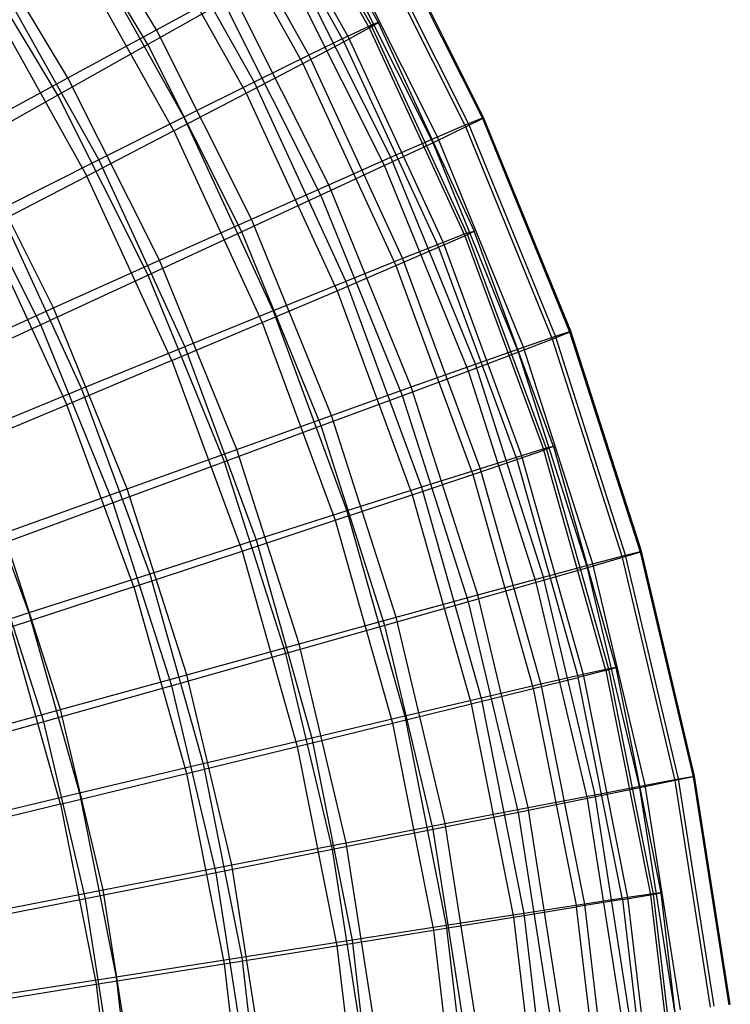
# Model space of a CAD drawing. Extents: x 0.05 to 6.09, y -3 to 3.03.
# Tile 122 of 124: x 5.35 to 6.07, y 0.36 to 1.36. Entities that reach past the tile are written whole.
import ezdxf

# ---------------------------------------------------------------- set-up
doc = ezdxf.new("R2010")
doc.units = 0
doc.header["$MEASUREMENT"] = 0
doc.layers.get('0').update_dxf_attribs({"color": 13, "linetype": 'CONTINUOUS'})

# ---------------------------------------------------------------- blocks, each defined once
blk = doc.blocks.new('GRUPUJ_1')
at = {"color": 0}
for p, q in [((5.53508, 4.55817, 3.40678), (5.64825, 4.35609, 3.40594)), ((5.53508, 4.55817, 3.40678), (5.64825, 4.35609, 3.40594)), ((5.53689, 4.56145, 2.92941), (5.6503, 4.35893, 2.92857)), ((5.53689, 4.56145, 2.92941), (5.6503, 4.35893, 2.92857)), ((5.54381, 4.5646, 3.16816), (5.65745, 4.36167, 3.16732)), ((5.54381, 4.5646, 3.16816), (5.65745, 4.36167, 3.16732)), ((5.62685, 4.34788, 2.69112), (5.51438, 4.54873, 2.69195)), ((5.62685, 4.34788, 2.69112), (5.51438, 4.54873, 2.69195)), ((5.43268, 4.35435, 1.89882), (5.32175, 4.53816, 1.89964)), ((5.43268, 4.35435, 1.89882), (5.32175, 4.53816, 1.89964)), ((5.51076, 4.54219, 3.64387), (5.62276, 4.3422, 3.64304)), ((5.51076, 4.54219, 3.64387), (5.62276, 4.3422, 3.64304)), ((5.42404, 4.33923, 4.43034), (5.31437, 4.52096, 4.43116)), ((5.42404, 4.33923, 4.43034), (5.31437, 4.52096, 4.43116)), ((5.47639, 4.52652, 2.45717), (5.58724, 4.32859, 2.45635)), ((5.47639, 4.52652, 2.45717), (5.58724, 4.32859, 2.45635)), ((5.471, 4.51676, 3.87802), (5.58113, 4.32011, 3.87721)), ((5.471, 4.51676, 3.87802), (5.58113, 4.32011, 3.87721)), ((5.42316, 4.49495, 2.22646), (5.53169, 4.30116, 2.22566)), ((5.42316, 4.49495, 2.22646), (5.53169, 4.30116, 2.22566)), ((5.34301, 4.30575, 1.68513), (5.23611, 4.48288, 1.68592)), ((5.34301, 4.30575, 1.68513), (5.23611, 4.48288, 1.68592)), ((5.41603, 4.48203, 4.10787), (5.5236, 4.28993, 4.10707)), ((5.41603, 4.48203, 4.10787), (5.5236, 4.28993, 4.10707)), ((5.74905, 4.25943, 2.81075), (5.64455, 4.46752, 2.81153)), ((5.74905, 4.25943, 2.81075), (5.64455, 4.46752, 2.81153)), ((5.76343, 4.26437, 3.28374), (5.65851, 4.47329, 3.28452)), ((5.76343, 4.26437, 3.28374), (5.65851, 4.47329, 3.28452)), ((5.76433, 4.26559, 3.04696), (5.65932, 4.4747, 3.04774)), ((5.76433, 4.26559, 3.04696), (5.65932, 4.4747, 3.04774)), ((5.33291, 4.28808, 4.64282), (5.22748, 4.46278, 4.6436)), ((5.33291, 4.28808, 4.64282), (5.22748, 4.46278, 4.6436)), ((5.74632, 4.25581, 3.51975), (5.64213, 4.46329, 3.52052)), ((5.74632, 4.25581, 3.51975), (5.64213, 4.46329, 3.52052)), ((5.35501, 4.45421, 2.00118), (5.46054, 4.26576, 2.0004)), ((5.35501, 4.45421, 2.00118), (5.46054, 4.26576, 2.0004)), ((5.71765, 4.24595, 2.57645), (5.61428, 4.45178, 2.57721)), ((5.71765, 4.24595, 2.57645), (5.61428, 4.45178, 2.57721)), ((5.45052, 4.25184, 4.33127), (5.34616, 4.4382, 4.33204)), ((5.45052, 4.25184, 4.33127), (5.34616, 4.4382, 4.33204)), ((5.71313, 4.23993, 3.75365), (5.61027, 4.44475, 3.75442)), ((5.71313, 4.23993, 3.75365), (5.61027, 4.44475, 3.75442)), ((5.67032, 4.22522, 2.34537), (5.5687, 4.42758, 2.34613)), ((5.67032, 4.22522, 2.34537), (5.5687, 4.42758, 2.34613)), ((5.66403, 4.21683, 3.98413), (5.56311, 4.41778, 3.98488)), ((5.66403, 4.21683, 3.98413), (5.56311, 4.41778, 3.98488)), ((5.27232, 4.40453, 1.78266), (5.37421, 4.22259, 1.7819)), ((5.27232, 4.40453, 1.78266), (5.37421, 4.22259, 1.7819)), ((5.43268, 4.35435, 1.89882), (5.50805, 4.39504, 2.11957)), ((5.43268, 4.35435, 1.89882), (5.50805, 4.39504, 2.11957)), ((5.60733, 4.19735, 2.11883), (5.50805, 4.39504, 2.11957)), ((5.60733, 4.19735, 2.11883), (5.50805, 4.39504, 2.11957)), ((5.26182, 4.38553, 4.54923), (5.36232, 4.20608, 4.54848)), ((5.26182, 4.38553, 4.54923), (5.36232, 4.20608, 4.54848)), ((5.50091, 4.38255, 4.21062), (5.42404, 4.33923, 4.43034)), ((5.50091, 4.38255, 4.21062), (5.42404, 4.33923, 4.43034)), ((5.59929, 4.18665, 4.20989), (5.50091, 4.38255, 4.21062)), ((5.59929, 4.18665, 4.20989), (5.50091, 4.38255, 4.21062)), ((5.62685, 4.34788, 2.69112), (5.6503, 4.35893, 2.92857)), ((5.62685, 4.34788, 2.69112), (5.6503, 4.35893, 2.92857)), ((5.64825, 4.35609, 3.40594), (5.65745, 4.36167, 3.16732)), ((5.64825, 4.35609, 3.40594), (5.65745, 4.36167, 3.16732)), ((5.65745, 4.36167, 3.16732), (5.6503, 4.35893, 2.92857)), ((5.65745, 4.36167, 3.16732), (5.6503, 4.35893, 2.92857)), ((5.74747, 4.14815, 2.92785), (5.6503, 4.35893, 2.92857)), ((5.74747, 4.14815, 2.92785), (5.6503, 4.35893, 2.92857)), ((5.65745, 4.36167, 3.16732), (5.75482, 4.15046, 3.1666)), ((5.65745, 4.36167, 3.16732), (5.75482, 4.15046, 3.1666)), ((5.34301, 4.30575, 1.68513), (5.43268, 4.35435, 1.89882)), ((5.34301, 4.30575, 1.68513), (5.43268, 4.35435, 1.89882)), ((5.52903, 4.1625, 1.8981), (5.43268, 4.35435, 1.89882)), ((5.52903, 4.1625, 1.8981), (5.43268, 4.35435, 1.89882)), ((5.62685, 4.34788, 2.69112), (5.58724, 4.32859, 2.45635)), ((5.62685, 4.34788, 2.69112), (5.58724, 4.32859, 2.45635)), ((5.62276, 4.3422, 3.64304), (5.64825, 4.35609, 3.40594)), ((5.62276, 4.3422, 3.64304), (5.64825, 4.35609, 3.40594)), ((5.62685, 4.34788, 2.69112), (5.72322, 4.13883, 2.6904)), ((5.62685, 4.34788, 2.69112), (5.72322, 4.13883, 2.6904)), ((5.64825, 4.35609, 3.40594), (5.74521, 4.14575, 3.40522)), ((5.64825, 4.35609, 3.40594), (5.74521, 4.14575, 3.40522)), ((5.42404, 4.33923, 4.43034), (5.33291, 4.28808, 4.64282)), ((5.42404, 4.33923, 4.43034), (5.33291, 4.28808, 4.64282)), ((5.5193, 4.14955, 4.42964), (5.42404, 4.33923, 4.43034)), ((5.5193, 4.14955, 4.42964), (5.42404, 4.33923, 4.43034)), ((5.58113, 4.32011, 3.87721), (5.62276, 4.3422, 3.64304)), ((5.58113, 4.32011, 3.87721), (5.62276, 4.3422, 3.64304)), ((5.62276, 4.3422, 3.64304), (5.71872, 4.13404, 3.64232)), ((5.62276, 4.3422, 3.64304), (5.71872, 4.13404, 3.64232)), ((5.58724, 4.32859, 2.45635), (5.53169, 4.30116, 2.22566)), ((5.58724, 4.32859, 2.45635), (5.53169, 4.30116, 2.22566)), ((5.58724, 4.32859, 2.45635), (5.68221, 4.12257, 2.45565)), ((5.58724, 4.32859, 2.45635), (5.68221, 4.12257, 2.45565)), ((5.5236, 4.28993, 4.10707), (5.58113, 4.32011, 3.87721)), ((5.5236, 4.28993, 4.10707), (5.58113, 4.32011, 3.87721)), ((5.58113, 4.32011, 3.87721), (5.67549, 4.11542, 3.87651)), ((5.58113, 4.32011, 3.87721), (5.67549, 4.11542, 3.87651)), ((5.23955, 4.24951, 1.4797), (5.34301, 4.30575, 1.68513)), ((5.23955, 4.24951, 1.4797), (5.34301, 4.30575, 1.68513)), ((5.43586, 4.12087, 1.68444), (5.34301, 4.30575, 1.68513)), ((5.43586, 4.12087, 1.68444), (5.34301, 4.30575, 1.68513)), ((5.53169, 4.30116, 2.22566), (5.46054, 4.26576, 2.0004)), ((5.53169, 4.30116, 2.22566), (5.46054, 4.26576, 2.0004)), ((5.53169, 4.30116, 2.22566), (5.62468, 4.09945, 2.22497)), ((5.53169, 4.30116, 2.22566), (5.62468, 4.09945, 2.22497)), ((5.33291, 4.28808, 4.64282), (5.22806, 4.22939, 4.84685)), ((5.33291, 4.28808, 4.64282), (5.22806, 4.22939, 4.84685)), ((5.42449, 4.10574, 4.64214), (5.33291, 4.28808, 4.64282)), ((5.42449, 4.10574, 4.64214), (5.33291, 4.28808, 4.64282)), ((5.45052, 4.25184, 4.33127), (5.5236, 4.28993, 4.10707)), ((5.45052, 4.25184, 4.33127), (5.5236, 4.28993, 4.10707)), ((5.5236, 4.28993, 4.10707), (5.61578, 4.08998, 4.10639)), ((5.5236, 4.28993, 4.10707), (5.61578, 4.08998, 4.10639)), ((5.46054, 4.26576, 2.0004), (5.37421, 4.22259, 1.7819)), ((5.46054, 4.26576, 2.0004), (5.37421, 4.22259, 1.7819)), ((5.46054, 4.26576, 2.0004), (5.55097, 4.06961, 1.99973)), ((5.46054, 4.26576, 2.0004), (5.55097, 4.06961, 1.99973)), ((5.71765, 4.24595, 2.57645), (5.74905, 4.25943, 2.81075)), ((5.71765, 4.24595, 2.57645), (5.74905, 4.25943, 2.81075)), ((5.76343, 4.26437, 3.28374), (5.74632, 4.25581, 3.51975)), ((5.76343, 4.26437, 3.28374), (5.74632, 4.25581, 3.51975)), ((5.74905, 4.25943, 2.81075), (5.76433, 4.26559, 3.04696)), ((5.74905, 4.25943, 2.81075), (5.76433, 4.26559, 3.04696)), ((5.83711, 4.04387, 2.8101), (5.74905, 4.25943, 2.81075)), ((5.83711, 4.04387, 2.8101), (5.74905, 4.25943, 2.81075)), ((5.76433, 4.26559, 3.04696), (5.76343, 4.26437, 3.28374)), ((5.76433, 4.26559, 3.04696), (5.76343, 4.26437, 3.28374)), ((5.85184, 4.04796, 3.28308), (5.76343, 4.26437, 3.28374)), ((5.85184, 4.04796, 3.28308), (5.76343, 4.26437, 3.28374)), ((5.85283, 4.04896, 3.0463), (5.76433, 4.26559, 3.04696)), ((5.85283, 4.04896, 3.0463), (5.76433, 4.26559, 3.04696)), ((5.32835, 4.0727, 1.47905), (5.23955, 4.24951, 1.4797)), ((5.32835, 4.0727, 1.47905), (5.23955, 4.24951, 1.4797)), ((5.45052, 4.25184, 4.33127), (5.36232, 4.20608, 4.54848)), ((5.45052, 4.25184, 4.33127), (5.36232, 4.20608, 4.54848)), ((5.45052, 4.25184, 4.33127), (5.53994, 4.05788, 4.33061)), ((5.45052, 4.25184, 4.33127), (5.53994, 4.05788, 4.33061)), ((5.74632, 4.25581, 3.51975), (5.71313, 4.23993, 3.75365)), ((5.74632, 4.25581, 3.51975), (5.71313, 4.23993, 3.75365)), ((5.83413, 4.04088, 3.5191), (5.74632, 4.25581, 3.51975)), ((5.83413, 4.04088, 3.5191), (5.74632, 4.25581, 3.51975)), ((5.71313, 4.23993, 3.75365), (5.66403, 4.21683, 3.98413)), ((5.71313, 4.23993, 3.75365), (5.66403, 4.21683, 3.98413)), ((5.67032, 4.22522, 2.34537), (5.71765, 4.24595, 2.57645)), ((5.67032, 4.22522, 2.34537), (5.71765, 4.24595, 2.57645)), ((5.79981, 4.02775, 3.75301), (5.71313, 4.23993, 3.75365)), ((5.79981, 4.02775, 3.75301), (5.71313, 4.23993, 3.75365)), ((5.80476, 4.03273, 2.5758), (5.71765, 4.24595, 2.57645)), ((5.80476, 4.03273, 2.5758), (5.71765, 4.24595, 2.57645)), ((5.31541, 4.05546, 4.8462), (5.22806, 4.22939, 4.84685)), ((5.31541, 4.05546, 4.8462), (5.22806, 4.22939, 4.84685)), ((5.37421, 4.22259, 1.7819), (5.2732, 4.17192, 1.57146)), ((5.37421, 4.22259, 1.7819), (5.2732, 4.17192, 1.57146)), ((5.37421, 4.22259, 1.7819), (5.46151, 4.03322, 1.78126)), ((5.37421, 4.22259, 1.7819), (5.46151, 4.03322, 1.78126)), ((5.60733, 4.19735, 2.11883), (5.67032, 4.22522, 2.34537)), ((5.60733, 4.19735, 2.11883), (5.67032, 4.22522, 2.34537)), ((5.75596, 4.0156, 2.34474), (5.67032, 4.22522, 2.34537)), ((5.75596, 4.0156, 2.34474), (5.67032, 4.22522, 2.34537)), ((5.66403, 4.21683, 3.98413), (5.59929, 4.18665, 4.20989)), ((5.66403, 4.21683, 3.98413), (5.59929, 4.18665, 4.20989)), ((5.74907, 4.00866, 3.9835), (5.66403, 4.21683, 3.98413)), ((5.74907, 4.00866, 3.9835), (5.66403, 4.21683, 3.98413)), ((5.25951, 4.15291, 4.75743), (5.36232, 4.20608, 4.54848)), ((5.25951, 4.15291, 4.75743), (5.36232, 4.20608, 4.54848)), ((5.44842, 4.0193, 4.54785), (5.36232, 4.20608, 4.54848)), ((5.44842, 4.0193, 4.54785), (5.36232, 4.20608, 4.54848)), ((5.52903, 4.1625, 1.8981), (5.60733, 4.19735, 2.11883)), ((5.52903, 4.1625, 1.8981), (5.60733, 4.19735, 2.11883)), ((5.69099, 3.99256, 2.11821), (5.60733, 4.19735, 2.11883)), ((5.69099, 3.99256, 2.11821), (5.60733, 4.19735, 2.11883)), ((5.59929, 4.18665, 4.20989), (5.5193, 4.14955, 4.42964)), ((5.59929, 4.18665, 4.20989), (5.5193, 4.14955, 4.42964)), ((5.6822, 3.98372, 4.20927), (5.59929, 4.18665, 4.20989)), ((5.6822, 3.98372, 4.20927), (5.59929, 4.18665, 4.20989)), ((5.2732, 4.17192, 1.57146), (5.35683, 3.99051, 1.57084)), ((5.2732, 4.17192, 1.57146), (5.35683, 3.99051, 1.57084)), ((5.43586, 4.12087, 1.68444), (5.52903, 4.1625, 1.8981)), ((5.43586, 4.12087, 1.68444), (5.52903, 4.1625, 1.8981)), ((5.61022, 3.96376, 1.8975), (5.52903, 4.1625, 1.8981)), ((5.61022, 3.96376, 1.8975), (5.52903, 4.1625, 1.8981)), ((5.25951, 4.15291, 4.75743), (5.34176, 3.97448, 4.75682)), ((5.25951, 4.15291, 4.75743), (5.34176, 3.97448, 4.75682)), ((5.5193, 4.14955, 4.42964), (5.42449, 4.10574, 4.64214)), ((5.5193, 4.14955, 4.42964), (5.42449, 4.10574, 4.64214)), ((5.59957, 3.95305, 4.42904), (5.5193, 4.14955, 4.42964)), ((5.59957, 3.95305, 4.42904), (5.5193, 4.14955, 4.42964)), ((5.74747, 4.14815, 2.92785), (5.72322, 4.13883, 2.6904)), ((5.74747, 4.14815, 2.92785), (5.72322, 4.13883, 2.6904)), ((5.74521, 4.14575, 3.40522), (5.75482, 4.15046, 3.1666)), ((5.74521, 4.14575, 3.40522), (5.75482, 4.15046, 3.1666)), ((5.74747, 4.14815, 2.92785), (5.75482, 4.15046, 3.1666)), ((5.74747, 4.14815, 2.92785), (5.75482, 4.15046, 3.1666)), ((5.74747, 4.14815, 2.92785), (5.82781, 3.93039, 2.92726)), ((5.74747, 4.14815, 2.92785), (5.82781, 3.93039, 2.92726)), ((5.83532, 3.93225, 3.166), (5.75482, 4.15046, 3.1666)), ((5.83532, 3.93225, 3.166), (5.75482, 4.15046, 3.1666)), ((5.72322, 4.13883, 2.6904), (5.68221, 4.12257, 2.45565)), ((5.72322, 4.13883, 2.6904), (5.68221, 4.12257, 2.45565)), ((5.71872, 4.13404, 3.64232), (5.74521, 4.14575, 3.40522)), ((5.71872, 4.13404, 3.64232), (5.74521, 4.14575, 3.40522)), ((5.72322, 4.13883, 2.6904), (5.8029, 3.92286, 2.68981)), ((5.72322, 4.13883, 2.6904), (5.8029, 3.92286, 2.68981)), ((5.74521, 4.14575, 3.40522), (5.82538, 3.92845, 3.40463)), ((5.74521, 4.14575, 3.40522), (5.82538, 3.92845, 3.40463)), ((5.67549, 4.11542, 3.87651), (5.71872, 4.13404, 3.64232)), ((5.67549, 4.11542, 3.87651), (5.71872, 4.13404, 3.64232)), ((5.71872, 4.13404, 3.64232), (5.79805, 3.919, 3.64174)), ((5.71872, 4.13404, 3.64232), (5.79805, 3.919, 3.64174)), ((5.32835, 4.0727, 1.47905), (5.43586, 4.12087, 1.68444)), ((5.32835, 4.0727, 1.47905), (5.43586, 4.12087, 1.68444)), ((5.5141, 3.92935, 1.68386), (5.43586, 4.12087, 1.68444)), ((5.5141, 3.92935, 1.68386), (5.43586, 4.12087, 1.68444)), ((5.68221, 4.12257, 2.45565), (5.62468, 4.09945, 2.22497)), ((5.68221, 4.12257, 2.45565), (5.62468, 4.09945, 2.22497)), ((5.68221, 4.12257, 2.45565), (5.76073, 3.90973, 2.45507)), ((5.68221, 4.12257, 2.45565), (5.76073, 3.90973, 2.45507)), ((5.61578, 4.08998, 4.10639), (5.67549, 4.11542, 3.87651)), ((5.61578, 4.08998, 4.10639), (5.67549, 4.11542, 3.87651)), ((5.67549, 4.11542, 3.87651), (5.7535, 3.90396, 3.87593)), ((5.67549, 4.11542, 3.87651), (5.7535, 3.90396, 3.87593)), ((5.42449, 4.10574, 4.64214), (5.31541, 4.05546, 4.8462)), ((5.42449, 4.10574, 4.64214), (5.31541, 4.05546, 4.8462)), ((5.50166, 3.91684, 4.64157), (5.42449, 4.10574, 4.64214)), ((5.50166, 3.91684, 4.64157), (5.42449, 4.10574, 4.64214)), ((5.62468, 4.09945, 2.22497), (5.55097, 4.06961, 1.99973)), ((5.62468, 4.09945, 2.22497), (5.55097, 4.06961, 1.99973)), ((5.62468, 4.09945, 2.22497), (5.70155, 3.89106, 2.2244)), ((5.62468, 4.09945, 2.22497), (5.70155, 3.89106, 2.2244)), ((5.53994, 4.05788, 4.33061), (5.61578, 4.08998, 4.10639)), ((5.53994, 4.05788, 4.33061), (5.61578, 4.08998, 4.10639)), ((5.61578, 4.08998, 4.10639), (5.69198, 3.88342, 4.10582)), ((5.61578, 4.08998, 4.10639), (5.69198, 3.88342, 4.10582)), ((5.2071, 4.01825, 1.28308), (5.32835, 4.0727, 1.47905)), ((5.2071, 4.01825, 1.28308), (5.32835, 4.0727, 1.47905)), ((5.40317, 3.88953, 1.47849), (5.32835, 4.0727, 1.47905)), ((5.40317, 3.88953, 1.47849), (5.32835, 4.0727, 1.47905)), ((5.55097, 4.06961, 1.99973), (5.46151, 4.03322, 1.78126)), ((5.55097, 4.06961, 1.99973), (5.46151, 4.03322, 1.78126)), ((5.55097, 4.06961, 1.99973), (5.62572, 3.86696, 1.99918)), ((5.55097, 4.06961, 1.99973), (5.62572, 3.86696, 1.99918)), ((5.31541, 4.05546, 4.8462), (5.19266, 3.99902, 5.04066)), ((5.31541, 4.05546, 4.8462), (5.19266, 3.99902, 5.04066)), ((5.38901, 3.87529, 4.84566), (5.31541, 4.05546, 4.8462)), ((5.38901, 3.87529, 4.84566), (5.31541, 4.05546, 4.8462)), ((5.44842, 4.0193, 4.54785), (5.53994, 4.05788, 4.33061)), ((5.44842, 4.0193, 4.54785), (5.53994, 4.05788, 4.33061)), ((5.53994, 4.05788, 4.33061), (5.61386, 3.85749, 4.33006)), ((5.53994, 4.05788, 4.33061), (5.61386, 3.85749, 4.33006)), ((5.83711, 4.04387, 2.8101), (5.85283, 4.04896, 3.0463)), ((5.83711, 4.04387, 2.8101), (5.85283, 4.04896, 3.0463)), ((5.85283, 4.04896, 3.0463), (5.85184, 4.04796, 3.28308)), ((5.85283, 4.04896, 3.0463), (5.85184, 4.04796, 3.28308)), ((5.92428, 3.82613, 3.04578), (5.85283, 4.04896, 3.0463)), ((5.92428, 3.82613, 3.04578), (5.85283, 4.04896, 3.0463)), ((5.83413, 4.04088, 3.5191), (5.79981, 4.02775, 3.75301)), ((5.83413, 4.04088, 3.5191), (5.79981, 4.02775, 3.75301)), ((5.80476, 4.03273, 2.5758), (5.83711, 4.04387, 2.8101)), ((5.80476, 4.03273, 2.5758), (5.83711, 4.04387, 2.8101)), ((5.85184, 4.04796, 3.28308), (5.83413, 4.04088, 3.5191)), ((5.85184, 4.04796, 3.28308), (5.83413, 4.04088, 3.5191)), ((5.90502, 3.81979, 3.51857), (5.83413, 4.04088, 3.5191)), ((5.90502, 3.81979, 3.51857), (5.83413, 4.04088, 3.5191)), ((5.90821, 3.82214, 2.80957), (5.83711, 4.04387, 2.8101)), ((5.90821, 3.82214, 2.80957), (5.83711, 4.04387, 2.8101)), ((5.92322, 3.82534, 3.28255), (5.85184, 4.04796, 3.28308)), ((5.92322, 3.82534, 3.28255), (5.85184, 4.04796, 3.28308)), ((5.46151, 4.03322, 1.78126), (5.35683, 3.99051, 1.57084)), ((5.46151, 4.03322, 1.78126), (5.35683, 3.99051, 1.57084)), ((5.46151, 4.03322, 1.78126), (5.53368, 3.83758, 1.78072)), ((5.46151, 4.03322, 1.78126), (5.53368, 3.83758, 1.78072)), ((5.75596, 4.0156, 2.34474), (5.80476, 4.03273, 2.5758)), ((5.75596, 4.0156, 2.34474), (5.80476, 4.03273, 2.5758)), ((5.87508, 3.8134, 2.57528), (5.80476, 4.03273, 2.5758)), ((5.87508, 3.8134, 2.57528), (5.80476, 4.03273, 2.5758)), ((5.44842, 4.0193, 4.54785), (5.34176, 3.97448, 4.75682)), ((5.44842, 4.0193, 4.54785), (5.34176, 3.97448, 4.75682)), ((5.44842, 4.0193, 4.54785), (5.5196, 3.82634, 4.54732)), ((5.44842, 4.0193, 4.54785), (5.5196, 3.82634, 4.54732)), ((5.79981, 4.02775, 3.75301), (5.74907, 4.00866, 3.9835)), ((5.79981, 4.02775, 3.75301), (5.74907, 4.00866, 3.9835)), ((5.86979, 3.8095, 3.75249), (5.79981, 4.02775, 3.75301)), ((5.86979, 3.8095, 3.75249), (5.79981, 4.02775, 3.75301)), ((5.74907, 4.00866, 3.9835), (5.6822, 3.98372, 4.20927)), ((5.74907, 4.00866, 3.9835), (5.6822, 3.98372, 4.20927)), ((5.69099, 3.99256, 2.11821), (5.75596, 4.0156, 2.34474)), ((5.69099, 3.99256, 2.11821), (5.75596, 4.0156, 2.34474)), ((5.81773, 3.79453, 3.98299), (5.74907, 4.00866, 3.9835)), ((5.81773, 3.79453, 3.98299), (5.74907, 4.00866, 3.9835)), ((5.8251, 3.79997, 2.34422), (5.75596, 4.0156, 2.34474)), ((5.8251, 3.79997, 2.34422), (5.75596, 4.0156, 2.34474)), ((5.35683, 3.99051, 1.57084), (5.23755, 3.94172, 1.36972)), ((5.35683, 3.99051, 1.57084), (5.23755, 3.94172, 1.36972)), ((5.35683, 3.99051, 1.57084), (5.42597, 3.8031, 1.57033)), ((5.35683, 3.99051, 1.57084), (5.42597, 3.8031, 1.57033)), ((5.61022, 3.96376, 1.8975), (5.69099, 3.99256, 2.11821)), ((5.61022, 3.96376, 1.8975), (5.69099, 3.99256, 2.11821)), ((5.75853, 3.7819, 2.11771), (5.69099, 3.99256, 2.11821)), ((5.75853, 3.7819, 2.11771), (5.69099, 3.99256, 2.11821)), ((5.6822, 3.98372, 4.20927), (5.59957, 3.95305, 4.42904)), ((5.6822, 3.98372, 4.20927), (5.59957, 3.95305, 4.42904)), ((5.74913, 3.77497, 4.20878), (5.6822, 3.98372, 4.20927)), ((5.74913, 3.77497, 4.20878), (5.6822, 3.98372, 4.20927)), ((5.22059, 3.92368, 4.9563), (5.34176, 3.97448, 4.75682)), ((5.22059, 3.92368, 4.9563), (5.34176, 3.97448, 4.75682)), ((5.40976, 3.79015, 4.75632), (5.34176, 3.97448, 4.75682)), ((5.40976, 3.79015, 4.75632), (5.34176, 3.97448, 4.75682)), ((5.5141, 3.92935, 1.68386), (5.61022, 3.96376, 1.8975)), ((5.5141, 3.92935, 1.68386), (5.61022, 3.96376, 1.8975)), ((5.67577, 3.75932, 1.89702), (5.61022, 3.96376, 1.8975)), ((5.67577, 3.75932, 1.89702), (5.61022, 3.96376, 1.8975)), ((5.59957, 3.95305, 4.42904), (5.50166, 3.91684, 4.64157)), ((5.59957, 3.95305, 4.42904), (5.50166, 3.91684, 4.64157)), ((5.66438, 3.75092, 4.42856), (5.59957, 3.95305, 4.42904)), ((5.66438, 3.75092, 4.42856), (5.59957, 3.95305, 4.42904)), ((5.23755, 3.94172, 1.36972), (5.30323, 3.7637, 1.36923)), ((5.23755, 3.94172, 1.36972), (5.30323, 3.7637, 1.36923)), ((5.40317, 3.88953, 1.47849), (5.5141, 3.92935, 1.68386)), ((5.40317, 3.88953, 1.47849), (5.5141, 3.92935, 1.68386)), ((5.57727, 3.73234, 1.68339), (5.5141, 3.92935, 1.68386)), ((5.57727, 3.73234, 1.68339), (5.5141, 3.92935, 1.68386)), ((5.82781, 3.93039, 2.92726), (5.8029, 3.92286, 2.68981)), ((5.82781, 3.93039, 2.92726), (5.8029, 3.92286, 2.68981)), ((5.83532, 3.93225, 3.166), (5.82538, 3.92845, 3.40463)), ((5.83532, 3.93225, 3.166), (5.82538, 3.92845, 3.40463)), ((5.83532, 3.93225, 3.166), (5.82781, 3.93039, 2.92726)), ((5.83532, 3.93225, 3.166), (5.82781, 3.93039, 2.92726)), ((5.82781, 3.93039, 2.92726), (5.89081, 3.70699, 2.92679)), ((5.82781, 3.93039, 2.92726), (5.89081, 3.70699, 2.92679)), ((5.83532, 3.93225, 3.166), (5.89845, 3.7084, 3.16553)), ((5.83532, 3.93225, 3.166), (5.89845, 3.7084, 3.16553)), ((5.7535, 3.90396, 3.87593), (5.79805, 3.919, 3.64174)), ((5.7535, 3.90396, 3.87593), (5.79805, 3.919, 3.64174)), ((5.8029, 3.92286, 2.68981), (5.76073, 3.90973, 2.45507)), ((5.8029, 3.92286, 2.68981), (5.76073, 3.90973, 2.45507)), ((5.79805, 3.919, 3.64174), (5.82538, 3.92845, 3.40463)), ((5.79805, 3.919, 3.64174), (5.82538, 3.92845, 3.40463)), ((5.79805, 3.919, 3.64174), (5.86027, 3.69839, 3.64127)), ((5.79805, 3.919, 3.64174), (5.86027, 3.69839, 3.64127)), ((5.8029, 3.92286, 2.68981), (5.86538, 3.70131, 2.68935)), ((5.8029, 3.92286, 2.68981), (5.86538, 3.70131, 2.68935)), ((5.88825, 3.70553, 3.40416), (5.82538, 3.92845, 3.40463)), ((5.88825, 3.70553, 3.40416), (5.82538, 3.92845, 3.40463)), ((5.50166, 3.91684, 4.64157), (5.38901, 3.87529, 4.84566)), ((5.50166, 3.91684, 4.64157), (5.38901, 3.87529, 4.84566)), ((5.56396, 3.72253, 4.64111), (5.50166, 3.91684, 4.64157)), ((5.56396, 3.72253, 4.64111), (5.50166, 3.91684, 4.64157)), ((5.76073, 3.90973, 2.45507), (5.70155, 3.89106, 2.2244)), ((5.76073, 3.90973, 2.45507), (5.70155, 3.89106, 2.2244)), ((5.76073, 3.90973, 2.45507), (5.82231, 3.69139, 2.45461)), ((5.76073, 3.90973, 2.45507), (5.82231, 3.69139, 2.45461)), ((5.69198, 3.88342, 4.10582), (5.7535, 3.90396, 3.87593)), ((5.69198, 3.88342, 4.10582), (5.7535, 3.90396, 3.87593)), ((5.7535, 3.90396, 3.87593), (5.81468, 3.68703, 3.87547)), ((5.7535, 3.90396, 3.87593), (5.81468, 3.68703, 3.87547)), ((5.27807, 3.84453, 1.28256), (5.40317, 3.88953, 1.47849)), ((5.27807, 3.84453, 1.28256), (5.40317, 3.88953, 1.47849)), ((5.46358, 3.70112, 1.47804), (5.40317, 3.88953, 1.47849)), ((5.46358, 3.70112, 1.47804), (5.40317, 3.88953, 1.47849)), ((5.70155, 3.89106, 2.2244), (5.62572, 3.86696, 1.99918)), ((5.70155, 3.89106, 2.2244), (5.62572, 3.86696, 1.99918)), ((5.70155, 3.89106, 2.2244), (5.76184, 3.67728, 2.22395)), ((5.70155, 3.89106, 2.2244), (5.76184, 3.67728, 2.22395)), ((5.61386, 3.85749, 4.33006), (5.69198, 3.88342, 4.10582)), ((5.61386, 3.85749, 4.33006), (5.69198, 3.88342, 4.10582)), ((5.69198, 3.88342, 4.10582), (5.75174, 3.67151, 4.10538)), ((5.69198, 3.88342, 4.10582), (5.75174, 3.67151, 4.10538)), ((5.38901, 3.87529, 4.84566), (5.26227, 3.82864, 5.04014)), ((5.38901, 3.87529, 4.84566), (5.26227, 3.82864, 5.04014)), ((5.44844, 3.68995, 4.84521), (5.38901, 3.87529, 4.84566)), ((5.44844, 3.68995, 4.84521), (5.38901, 3.87529, 4.84566)), ((5.62572, 3.86696, 1.99918), (5.53368, 3.83758, 1.78072)), ((5.62572, 3.86696, 1.99918), (5.53368, 3.83758, 1.78072)), ((5.62572, 3.86696, 1.99918), (5.68435, 3.65908, 1.99874)), ((5.62572, 3.86696, 1.99918), (5.68435, 3.65908, 1.99874)), ((5.5196, 3.82634, 4.54732), (5.61386, 3.85749, 4.33006)), ((5.5196, 3.82634, 4.54732), (5.61386, 3.85749, 4.33006)), ((5.61386, 3.85749, 4.33006), (5.67184, 3.65193, 4.32963)), ((5.61386, 3.85749, 4.33006), (5.67184, 3.65193, 4.32963)), ((5.33537, 3.66584, 1.28213), (5.27807, 3.84453, 1.28256)), ((5.33537, 3.66584, 1.28213), (5.27807, 3.84453, 1.28256)), ((5.53368, 3.83758, 1.78072), (5.42597, 3.8031, 1.57033)), ((5.53368, 3.83758, 1.78072), (5.42597, 3.8031, 1.57033)), ((5.53368, 3.83758, 1.78072), (5.59028, 3.63689, 1.7803)), ((5.53368, 3.83758, 1.78072), (5.59028, 3.63689, 1.7803)), ((5.31847, 3.65337, 5.03973), (5.26227, 3.82864, 5.04014)), ((5.31847, 3.65337, 5.03973), (5.26227, 3.82864, 5.04014)), ((5.40976, 3.79015, 4.75632), (5.5196, 3.82634, 4.54732)), ((5.40976, 3.79015, 4.75632), (5.5196, 3.82634, 4.54732)), ((5.5196, 3.82634, 4.54732), (5.57543, 3.6284, 4.5469)), ((5.5196, 3.82634, 4.54732), (5.57543, 3.6284, 4.5469)), ((5.90502, 3.81979, 3.51857), (5.86979, 3.8095, 3.75249)), ((5.90502, 3.81979, 3.51857), (5.86979, 3.8095, 3.75249)), ((5.87508, 3.8134, 2.57528), (5.90821, 3.82214, 2.80957)), ((5.87508, 3.8134, 2.57528), (5.90821, 3.82214, 2.80957)), ((5.92322, 3.82534, 3.28255), (5.90502, 3.81979, 3.51857)), ((5.92322, 3.82534, 3.28255), (5.90502, 3.81979, 3.51857)), ((5.95856, 3.59387, 3.51817), (5.90502, 3.81979, 3.51857)), ((5.95856, 3.59387, 3.51817), (5.90502, 3.81979, 3.51857)), ((5.90821, 3.82214, 2.80957), (5.92428, 3.82613, 3.04578)), ((5.90821, 3.82214, 2.80957), (5.92428, 3.82613, 3.04578)), ((5.96191, 3.59556, 2.80917), (5.90821, 3.82214, 2.80957)), ((5.96191, 3.59556, 2.80917), (5.90821, 3.82214, 2.80957)), ((5.92428, 3.82613, 3.04578), (5.92322, 3.82534, 3.28255)), ((5.92428, 3.82613, 3.04578), (5.92322, 3.82534, 3.28255)), ((5.97713, 3.59786, 3.28215), (5.92322, 3.82534, 3.28255)), ((5.97713, 3.59786, 3.28215), (5.92322, 3.82534, 3.28255)), ((5.97825, 3.59843, 3.04537), (5.92428, 3.82613, 3.04578)), ((5.97825, 3.59843, 3.04537), (5.92428, 3.82613, 3.04578)), ((5.86979, 3.8095, 3.75249), (5.81773, 3.79453, 3.98299)), ((5.86979, 3.8095, 3.75249), (5.81773, 3.79453, 3.98299)), ((5.8251, 3.79997, 2.34422), (5.87508, 3.8134, 2.57528)), ((5.8251, 3.79997, 2.34422), (5.87508, 3.8134, 2.57528)), ((5.92264, 3.58648, 3.7521), (5.86979, 3.8095, 3.75249)), ((5.92264, 3.58648, 3.7521), (5.86979, 3.8095, 3.75249)), ((5.9282, 3.58928, 2.57489), (5.87508, 3.8134, 2.57528)), ((5.9282, 3.58928, 2.57489), (5.87508, 3.8134, 2.57528)), ((5.42597, 3.8031, 1.57033), (5.30323, 3.7637, 1.36923)), ((5.42597, 3.8031, 1.57033), (5.30323, 3.7637, 1.36923)), ((5.42597, 3.8031, 1.57033), (5.48019, 3.61083, 1.56993)), ((5.42597, 3.8031, 1.57033), (5.48019, 3.61083, 1.56993)), ((5.75853, 3.7819, 2.11771), (5.8251, 3.79997, 2.34422)), ((5.75853, 3.7819, 2.11771), (5.8251, 3.79997, 2.34422)), ((5.87732, 3.57963, 2.34384), (5.8251, 3.79997, 2.34422)), ((5.87732, 3.57963, 2.34384), (5.8251, 3.79997, 2.34422)), ((5.40976, 3.79015, 4.75632), (5.28498, 3.74913, 4.95583)), ((5.40976, 3.79015, 4.75632), (5.28498, 3.74913, 4.95583)), ((5.40976, 3.79015, 4.75632), (5.46309, 3.60105, 4.75592)), ((5.40976, 3.79015, 4.75632), (5.46309, 3.60105, 4.75592)), ((5.81773, 3.79453, 3.98299), (5.74913, 3.77497, 4.20878)), ((5.81773, 3.79453, 3.98299), (5.74913, 3.77497, 4.20878)), ((5.86958, 3.57572, 3.98261), (5.81773, 3.79453, 3.98299)), ((5.86958, 3.57572, 3.98261), (5.81773, 3.79453, 3.98299)), ((5.67577, 3.75932, 1.89702), (5.75853, 3.7819, 2.11771)), ((5.67577, 3.75932, 1.89702), (5.75853, 3.7819, 2.11771)), ((5.80955, 3.56665, 2.11733), (5.75853, 3.7819, 2.11771)), ((5.80955, 3.56665, 2.11733), (5.75853, 3.7819, 2.11771)), ((5.74913, 3.77497, 4.20878), (5.66438, 3.75092, 4.42856)), ((5.74913, 3.77497, 4.20878), (5.66438, 3.75092, 4.42856)), ((5.79968, 3.56166, 4.2084), (5.74913, 3.77497, 4.20878)), ((5.79968, 3.56166, 4.2084), (5.74913, 3.77497, 4.20878)), ((5.30323, 3.7637, 1.36923), (5.16618, 3.71963, 1.17862)), ((5.30323, 3.7637, 1.36923), (5.16618, 3.71963, 1.17862)), ((5.30323, 3.7637, 1.36923), (5.35473, 3.58107, 1.36885)), ((5.30323, 3.7637, 1.36923), (5.35473, 3.58107, 1.36885)), ((5.57727, 3.73234, 1.68339), (5.67577, 3.75932, 1.89702)), ((5.57727, 3.73234, 1.68339), (5.67577, 3.75932, 1.89702)), ((5.72528, 3.55042, 1.89665), (5.67577, 3.75932, 1.89702)), ((5.72528, 3.55042, 1.89665), (5.67577, 3.75932, 1.89702)), ((5.66438, 3.75092, 4.42856), (5.56396, 3.72253, 4.64111)), ((5.66438, 3.75092, 4.42856), (5.56396, 3.72253, 4.64111)), ((5.71333, 3.54438, 4.4282), (5.66438, 3.75092, 4.42856)), ((5.71333, 3.54438, 4.4282), (5.66438, 3.75092, 4.42856)), ((5.33548, 3.57006, 4.95545), (5.28498, 3.74913, 4.95583)), ((5.33548, 3.57006, 4.95545), (5.28498, 3.74913, 4.95583)), ((5.46358, 3.70112, 1.47804), (5.57727, 3.73234, 1.68339)), ((5.46358, 3.70112, 1.47804), (5.57727, 3.73234, 1.68339)), ((5.62498, 3.53103, 1.68304), (5.57727, 3.73234, 1.68339)), ((5.62498, 3.53103, 1.68304), (5.57727, 3.73234, 1.68339)), ((5.56396, 3.72253, 4.64111), (5.44844, 3.68995, 4.84521)), ((5.56396, 3.72253, 4.64111), (5.44844, 3.68995, 4.84521)), ((5.61102, 3.52398, 4.64076), (5.56396, 3.72253, 4.64111)), ((5.61102, 3.52398, 4.64076), (5.56396, 3.72253, 4.64111)), ((5.33537, 3.66584, 1.28213), (5.46358, 3.70112, 1.47804)), ((5.33537, 3.66584, 1.28213), (5.46358, 3.70112, 1.47804)), ((5.50921, 3.5086, 1.4777), (5.46358, 3.70112, 1.47804)), ((5.50921, 3.5086, 1.4777), (5.46358, 3.70112, 1.47804)), ((5.86538, 3.70131, 2.68935), (5.82231, 3.69139, 2.45461)), ((5.86538, 3.70131, 2.68935), (5.82231, 3.69139, 2.45461)), ((5.88825, 3.70553, 3.40416), (5.86027, 3.69839, 3.64127)), ((5.88825, 3.70553, 3.40416), (5.86027, 3.69839, 3.64127)), ((5.89081, 3.70699, 2.92679), (5.86538, 3.70131, 2.68935)), ((5.89081, 3.70699, 2.92679), (5.86538, 3.70131, 2.68935)), ((5.86538, 3.70131, 2.68935), (5.91029, 3.47554, 2.68902)), ((5.86538, 3.70131, 2.68935), (5.91029, 3.47554, 2.68902)), ((5.88825, 3.70553, 3.40416), (5.89845, 3.7084, 3.16553)), ((5.88825, 3.70553, 3.40416), (5.89845, 3.7084, 3.16553)), ((5.88825, 3.70553, 3.40416), (5.93343, 3.47836, 3.40383)), ((5.88825, 3.70553, 3.40416), (5.93343, 3.47836, 3.40383)), ((5.89845, 3.7084, 3.16553), (5.89081, 3.70699, 2.92679)), ((5.89845, 3.7084, 3.16553), (5.89081, 3.70699, 2.92679)), ((5.89081, 3.70699, 2.92679), (5.93609, 3.47935, 2.92645)), ((5.89081, 3.70699, 2.92679), (5.93609, 3.47935, 2.92645)), ((5.89845, 3.7084, 3.16553), (5.94382, 3.48029, 3.16519)), ((5.89845, 3.7084, 3.16553), (5.94382, 3.48029, 3.16519)), ((5.44844, 3.68995, 4.84521), (5.31847, 3.65337, 5.03973)), ((5.44844, 3.68995, 4.84521), (5.31847, 3.65337, 5.03973)), ((5.49332, 3.50057, 4.84488), (5.44844, 3.68995, 4.84521)), ((5.49332, 3.50057, 4.84488), (5.44844, 3.68995, 4.84521)), ((5.82231, 3.69139, 2.45461), (5.76184, 3.67728, 2.22395)), ((5.82231, 3.69139, 2.45461), (5.76184, 3.67728, 2.22395)), ((5.81468, 3.68703, 3.87547), (5.86027, 3.69839, 3.64127)), ((5.81468, 3.68703, 3.87547), (5.86027, 3.69839, 3.64127)), ((5.82231, 3.69139, 2.45461), (5.86656, 3.46889, 2.45428)), ((5.82231, 3.69139, 2.45461), (5.86656, 3.46889, 2.45428)), ((5.90498, 3.47358, 3.64094), (5.86027, 3.69839, 3.64127)), ((5.90498, 3.47358, 3.64094), (5.86027, 3.69839, 3.64127)), ((5.75174, 3.67151, 4.10538), (5.81468, 3.68703, 3.87547)), ((5.75174, 3.67151, 4.10538), (5.81468, 3.68703, 3.87547)), ((5.81468, 3.68703, 3.87547), (5.85865, 3.46597, 3.87515)), ((5.81468, 3.68703, 3.87547), (5.85865, 3.46597, 3.87515)), ((5.67184, 3.65193, 4.32963), (5.75174, 3.67151, 4.10538)), ((5.67184, 3.65193, 4.32963), (5.75174, 3.67151, 4.10538)), ((5.76184, 3.67728, 2.22395), (5.68435, 3.65908, 1.99874)), ((5.76184, 3.67728, 2.22395), (5.68435, 3.65908, 1.99874)), ((5.75174, 3.67151, 4.10538), (5.7947, 3.45557, 4.10506)), ((5.75174, 3.67151, 4.10538), (5.7947, 3.45557, 4.10506)), ((5.76184, 3.67728, 2.22395), (5.80517, 3.45944, 2.22363)), ((5.76184, 3.67728, 2.22395), (5.80517, 3.45944, 2.22363)), ((5.19334, 3.62668, 1.09676), (5.33537, 3.66584, 1.28213)), ((5.19334, 3.62668, 1.09676), (5.33537, 3.66584, 1.28213)), ((5.37864, 3.48324, 1.28181), (5.33537, 3.66584, 1.28213)), ((5.37864, 3.48324, 1.28181), (5.33537, 3.66584, 1.28213)), ((5.31847, 3.65337, 5.03973), (5.17478, 3.613, 5.22355)), ((5.31847, 3.65337, 5.03973), (5.17478, 3.613, 5.22355)), ((5.36091, 3.47428, 5.03941), (5.31847, 3.65337, 5.03973)), ((5.36091, 3.47428, 5.03941), (5.31847, 3.65337, 5.03973)), ((5.57543, 3.6284, 4.5469), (5.67184, 3.65193, 4.32963)), ((5.57543, 3.6284, 4.5469), (5.67184, 3.65193, 4.32963)), ((5.68435, 3.65908, 1.99874), (5.59028, 3.63689, 1.7803)), ((5.68435, 3.65908, 1.99874), (5.59028, 3.63689, 1.7803)), ((5.67184, 3.65193, 4.32963), (5.71351, 3.44245, 4.32932)), ((5.67184, 3.65193, 4.32963), (5.71351, 3.44245, 4.32932)), ((5.68435, 3.65908, 1.99874), (5.72649, 3.44724, 1.99843)), ((5.68435, 3.65908, 1.99874), (5.72649, 3.44724, 1.99843)), ((5.59028, 3.63689, 1.7803), (5.48019, 3.61083, 1.56993)), ((5.59028, 3.63689, 1.7803), (5.48019, 3.61083, 1.56993)), ((5.59028, 3.63689, 1.7803), (5.63096, 3.43237, 1.78)), ((5.59028, 3.63689, 1.7803), (5.63096, 3.43237, 1.78)), ((5.46309, 3.60105, 4.75592), (5.57543, 3.6284, 4.5469)), ((5.46309, 3.60105, 4.75592), (5.57543, 3.6284, 4.5469)), ((5.57543, 3.6284, 4.5469), (5.61555, 3.42668, 4.54661)), ((5.57543, 3.6284, 4.5469), (5.61555, 3.42668, 4.54661)), ((5.48019, 3.61083, 1.56993), (5.35473, 3.58107, 1.36885)), ((5.48019, 3.61083, 1.56993), (5.35473, 3.58107, 1.36885)), ((5.48019, 3.61083, 1.56993), (5.51916, 3.41491, 1.56964)), ((5.48019, 3.61083, 1.56993), (5.51916, 3.41491, 1.56964)), ((5.33548, 3.57006, 4.95545), (5.46309, 3.60105, 4.75592)), ((5.33548, 3.57006, 4.95545), (5.46309, 3.60105, 4.75592)), ((5.46309, 3.60105, 4.75592), (5.50142, 3.40835, 4.75564)), ((5.46309, 3.60105, 4.75592), (5.50142, 3.40835, 4.75564)), ((5.95856, 3.59387, 3.51817), (5.92264, 3.58648, 3.7521)), ((5.95856, 3.59387, 3.51817), (5.92264, 3.58648, 3.7521)), ((5.9282, 3.58928, 2.57489), (5.96191, 3.59556, 2.80917)), ((5.9282, 3.58928, 2.57489), (5.96191, 3.59556, 2.80917)), ((5.97713, 3.59786, 3.28215), (5.95856, 3.59387, 3.51817)), ((5.97713, 3.59786, 3.28215), (5.95856, 3.59387, 3.51817)), ((5.99443, 3.36448, 3.51791), (5.95856, 3.59387, 3.51817)), ((5.99443, 3.36448, 3.51791), (5.95856, 3.59387, 3.51817)), ((5.96191, 3.59556, 2.80917), (5.97825, 3.59843, 3.04537)), ((5.96191, 3.59556, 2.80917), (5.97825, 3.59843, 3.04537)), ((5.99789, 3.3655, 2.80891), (5.96191, 3.59556, 2.80917)), ((5.99789, 3.3655, 2.80891), (5.96191, 3.59556, 2.80917)), ((5.97825, 3.59843, 3.04537), (5.97713, 3.59786, 3.28215)), ((5.97825, 3.59843, 3.04537), (5.97713, 3.59786, 3.28215)), ((6.01325, 3.36689, 3.28189), (5.97713, 3.59786, 3.28215)), ((6.01325, 3.36689, 3.28189), (5.97713, 3.59786, 3.28215)), ((6.0144, 3.36723, 3.04511), (5.97825, 3.59843, 3.04537)), ((6.0144, 3.36723, 3.04511), (5.97825, 3.59843, 3.04537)), ((5.35473, 3.58107, 1.36885), (5.21464, 3.54778, 1.17826)), ((5.35473, 3.58107, 1.36885), (5.21464, 3.54778, 1.17826)), ((5.35473, 3.58107, 1.36885), (5.39175, 3.39496, 1.36858)), ((5.35473, 3.58107, 1.36885), (5.39175, 3.39496, 1.36858)), ((5.92264, 3.58648, 3.7521), (5.86958, 3.57572, 3.98261)), ((5.92264, 3.58648, 3.7521), (5.86958, 3.57572, 3.98261)), ((5.87732, 3.57963, 2.34384), (5.9282, 3.58928, 2.57489)), ((5.87732, 3.57963, 2.34384), (5.9282, 3.58928, 2.57489)), ((5.95806, 3.36003, 3.75184), (5.92264, 3.58648, 3.7521)), ((5.95806, 3.36003, 3.75184), (5.92264, 3.58648, 3.7521)), ((5.96379, 3.36172, 2.57462), (5.9282, 3.58928, 2.57489)), ((5.96379, 3.36172, 2.57462), (5.9282, 3.58928, 2.57489)), ((5.33548, 3.57006, 4.95545), (5.19335, 3.53561, 5.14432)), ((5.33548, 3.57006, 4.95545), (5.19335, 3.53561, 5.14432)), ((5.33548, 3.57006, 4.95545), (5.37178, 3.38759, 4.95518)), ((5.33548, 3.57006, 4.95545), (5.37178, 3.38759, 4.95518)), ((5.86958, 3.57572, 3.98261), (5.79968, 3.56166, 4.2084)), ((5.86958, 3.57572, 3.98261), (5.79968, 3.56166, 4.2084)), ((5.80955, 3.56665, 2.11733), (5.87732, 3.57963, 2.34384)), ((5.80955, 3.56665, 2.11733), (5.87732, 3.57963, 2.34384)), ((5.90433, 3.35355, 3.98235), (5.86958, 3.57572, 3.98261)), ((5.90433, 3.35355, 3.98235), (5.86958, 3.57572, 3.98261)), ((5.91231, 3.3559, 2.34358), (5.87732, 3.57963, 2.34384)), ((5.91231, 3.3559, 2.34358), (5.87732, 3.57963, 2.34384)), ((5.79968, 3.56166, 4.2084), (5.71333, 3.54438, 4.4282)), ((5.79968, 3.56166, 4.2084), (5.71333, 3.54438, 4.4282)), ((5.72528, 3.55042, 1.89665), (5.80955, 3.56665, 2.11733)), ((5.72528, 3.55042, 1.89665), (5.80955, 3.56665, 2.11733)), ((5.83355, 3.34508, 4.20815), (5.79968, 3.56166, 4.2084)), ((5.83355, 3.34508, 4.20815), (5.79968, 3.56166, 4.2084)), ((5.84373, 3.34808, 2.11708), (5.80955, 3.56665, 2.11733)), ((5.84373, 3.34808, 2.11708), (5.80955, 3.56665, 2.11733)), ((5.62498, 3.53103, 1.68304), (5.72528, 3.55042, 1.89665)), ((5.62498, 3.53103, 1.68304), (5.72528, 3.55042, 1.89665)), ((5.75845, 3.33831, 1.8964), (5.72528, 3.55042, 1.89665)), ((5.75845, 3.33831, 1.8964), (5.72528, 3.55042, 1.89665)), ((5.71333, 3.54438, 4.4282), (5.61102, 3.52398, 4.64076)), ((5.71333, 3.54438, 4.4282), (5.61102, 3.52398, 4.64076)), ((5.74613, 3.33467, 4.42796), (5.71333, 3.54438, 4.4282)), ((5.74613, 3.33467, 4.42796), (5.71333, 3.54438, 4.4282)), ((5.50921, 3.5086, 1.4777), (5.62498, 3.53103, 1.68304)), ((5.50921, 3.5086, 1.4777), (5.62498, 3.53103, 1.68304)), ((5.65694, 3.32663, 1.6828), (5.62498, 3.53103, 1.68304)), ((5.65694, 3.32663, 1.6828), (5.62498, 3.53103, 1.68304)), ((5.61102, 3.52398, 4.64076), (5.49332, 3.50057, 4.84488)), ((5.61102, 3.52398, 4.64076), (5.49332, 3.50057, 4.84488)), ((5.64255, 3.32238, 4.64053), (5.61102, 3.52398, 4.64076)), ((5.64255, 3.32238, 4.64053), (5.61102, 3.52398, 4.64076)), ((5.49332, 3.50057, 4.84488), (5.36091, 3.47428, 5.03941)), ((5.49332, 3.50057, 4.84488), (5.36091, 3.47428, 5.03941)), ((5.37864, 3.48324, 1.28181), (5.50921, 3.5086, 1.4777)), ((5.37864, 3.48324, 1.28181), (5.50921, 3.5086, 1.4777)), ((5.52339, 3.30828, 4.84466), (5.49332, 3.50057, 4.84488)), ((5.52339, 3.30828, 4.84466), (5.49332, 3.50057, 4.84488)), ((5.53978, 3.31311, 1.47748), (5.50921, 3.5086, 1.4777)), ((5.53978, 3.31311, 1.47748), (5.50921, 3.5086, 1.4777)), ((5.234, 3.4551, 1.09646), (5.37864, 3.48324, 1.28181)), ((5.234, 3.4551, 1.09646), (5.37864, 3.48324, 1.28181)), ((5.40764, 3.29784, 1.28159), (5.37864, 3.48324, 1.28181)), ((5.40764, 3.29784, 1.28159), (5.37864, 3.48324, 1.28181)), ((5.93343, 3.47836, 3.40383), (5.94382, 3.48029, 3.16519)), ((5.93343, 3.47836, 3.40383), (5.94382, 3.48029, 3.16519)), ((5.94382, 3.48029, 3.16519), (5.93609, 3.47935, 2.92645)), ((5.94382, 3.48029, 3.16519), (5.93609, 3.47935, 2.92645)), ((5.94382, 3.48029, 3.16519), (5.97116, 3.24932, 3.16499)), ((5.94382, 3.48029, 3.16519), (5.97116, 3.24932, 3.16499)), ((5.36091, 3.47428, 5.03941), (5.21453, 3.44527, 5.22325)), ((5.36091, 3.47428, 5.03941), (5.21453, 3.44527, 5.22325)), ((5.38935, 3.29244, 5.0392), (5.36091, 3.47428, 5.03941)), ((5.38935, 3.29244, 5.0392), (5.36091, 3.47428, 5.03941)), ((5.90498, 3.47358, 3.64094), (5.85865, 3.46597, 3.87515)), ((5.90498, 3.47358, 3.64094), (5.85865, 3.46597, 3.87515)), ((5.91029, 3.47554, 2.68902), (5.86656, 3.46889, 2.45428)), ((5.91029, 3.47554, 2.68902), (5.86656, 3.46889, 2.45428)), ((5.90498, 3.47358, 3.64094), (5.93343, 3.47836, 3.40383)), ((5.90498, 3.47358, 3.64094), (5.93343, 3.47836, 3.40383)), ((5.90498, 3.47358, 3.64094), (5.93193, 3.24596, 3.64074)), ((5.90498, 3.47358, 3.64094), (5.93193, 3.24596, 3.64074)), ((5.93609, 3.47935, 2.92645), (5.91029, 3.47554, 2.68902)), ((5.93609, 3.47935, 2.92645), (5.91029, 3.47554, 2.68902)), ((5.91029, 3.47554, 2.68902), (5.93734, 3.24694, 2.68882)), ((5.91029, 3.47554, 2.68902), (5.93734, 3.24694, 2.68882)), ((5.93343, 3.47836, 3.40383), (5.96065, 3.24835, 3.40362)), ((5.93343, 3.47836, 3.40383), (5.96065, 3.24835, 3.40362)), ((5.93609, 3.47935, 2.92645), (5.96337, 3.24885, 2.92625)), ((5.93609, 3.47935, 2.92645), (5.96337, 3.24885, 2.92625)), ((5.7947, 3.45557, 4.10506), (5.85865, 3.46597, 3.87515)), ((5.7947, 3.45557, 4.10506), (5.85865, 3.46597, 3.87515)), ((5.86656, 3.46889, 2.45428), (5.80517, 3.45944, 2.22363)), ((5.86656, 3.46889, 2.45428), (5.80517, 3.45944, 2.22363)), ((5.88514, 3.24214, 3.87495), (5.85865, 3.46597, 3.87515)), ((5.88514, 3.24214, 3.87495), (5.85865, 3.46597, 3.87515)), ((5.86656, 3.46889, 2.45428), (5.89323, 3.2436, 2.45408)), ((5.86656, 3.46889, 2.45428), (5.89323, 3.2436, 2.45408)), ((5.71351, 3.44245, 4.32932), (5.7947, 3.45557, 4.10506)), ((5.71351, 3.44245, 4.32932), (5.7947, 3.45557, 4.10506)), ((5.80517, 3.45944, 2.22363), (5.72649, 3.44724, 1.99843)), ((5.80517, 3.45944, 2.22363), (5.72649, 3.44724, 1.99843)), ((5.7947, 3.45557, 4.10506), (5.82057, 3.23692, 4.10487)), ((5.7947, 3.45557, 4.10506), (5.82057, 3.23692, 4.10487)), ((5.80517, 3.45944, 2.22363), (5.83128, 3.23886, 2.22344)), ((5.80517, 3.45944, 2.22363), (5.83128, 3.23886, 2.22344)), ((5.61555, 3.42668, 4.54661), (5.71351, 3.44245, 4.32932)), ((5.61555, 3.42668, 4.54661), (5.71351, 3.44245, 4.32932)), ((5.72649, 3.44724, 1.99843), (5.63096, 3.43237, 1.78)), ((5.72649, 3.44724, 1.99843), (5.63096, 3.43237, 1.78)), ((5.71351, 3.44245, 4.32932), (5.73861, 3.23034, 4.32913)), ((5.71351, 3.44245, 4.32932), (5.73861, 3.23034, 4.32913)), ((5.72649, 3.44724, 1.99843), (5.75187, 3.23274, 1.99824)), ((5.72649, 3.44724, 1.99843), (5.75187, 3.23274, 1.99824)), ((5.63096, 3.43237, 1.78), (5.51916, 3.41491, 1.56964)), ((5.63096, 3.43237, 1.78), (5.51916, 3.41491, 1.56964)), ((5.63096, 3.43237, 1.78), (5.65547, 3.22528, 1.77982)), ((5.63096, 3.43237, 1.78), (5.65547, 3.22528, 1.77982)), ((5.50142, 3.40835, 4.75564), (5.61555, 3.42668, 4.54661)), ((5.50142, 3.40835, 4.75564), (5.61555, 3.42668, 4.54661)), ((5.61555, 3.42668, 4.54661), (5.63973, 3.22243, 4.54643)), ((5.61555, 3.42668, 4.54661), (5.63973, 3.22243, 4.54643)), ((5.51916, 3.41491, 1.56964), (5.39175, 3.39496, 1.36858)), ((5.51916, 3.41491, 1.56964), (5.39175, 3.39496, 1.36858)), ((5.51916, 3.41491, 1.56964), (5.54264, 3.21653, 1.56946)), ((5.51916, 3.41491, 1.56964), (5.54264, 3.21653, 1.56946)), ((5.37178, 3.38759, 4.95518), (5.50142, 3.40835, 4.75564)), ((5.37178, 3.38759, 4.95518), (5.50142, 3.40835, 4.75564)), ((5.50142, 3.40835, 4.75564), (5.52451, 3.21324, 4.75547)), ((5.50142, 3.40835, 4.75564), (5.52451, 3.21324, 4.75547)), ((5.39175, 3.39496, 1.36858), (5.24947, 3.37265, 1.17801)), ((5.39175, 3.39496, 1.36858), (5.24947, 3.37265, 1.17801)), ((5.39175, 3.39496, 1.36858), (5.41405, 3.20653, 1.36841)), ((5.39175, 3.39496, 1.36858), (5.41405, 3.20653, 1.36841)), ((5.22739, 3.3645, 5.14406), (5.37178, 3.38759, 4.95518)), ((5.22739, 3.3645, 5.14406), (5.37178, 3.38759, 4.95518)), ((5.37178, 3.38759, 4.95518), (5.39364, 3.20283, 4.95502)), ((5.37178, 3.38759, 4.95518), (5.39364, 3.20283, 4.95502))]:
    blk.add_line(p, q, dxfattribs=at)

msp = doc.modelspace()

# ---------------------------------------------------------------- block references
at = {"color": 0}
msp.add_blockref('GRUPUJ_1', (0.05452, -3.0046, 0.05645), dxfattribs=at)

doc.saveas('drawing.dxf')
